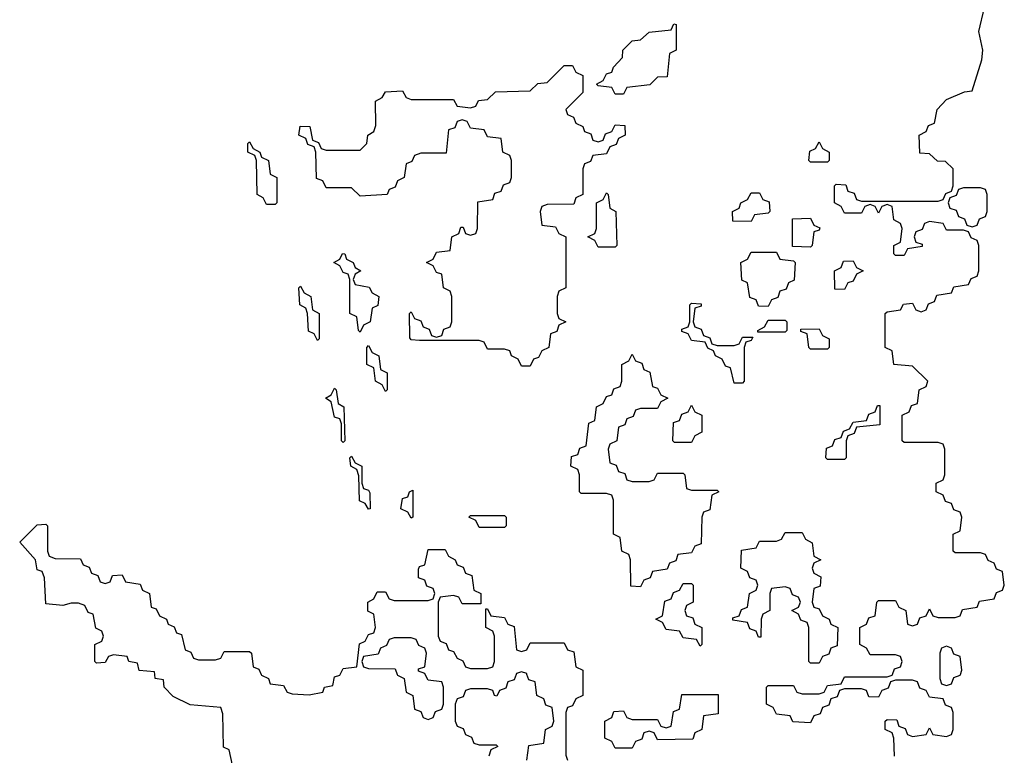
# Model space of a CAD drawing. Header units: inches. Extents: x 2777885 to 2884230, y 684484 to 829189.
# Tile 184 of 239: x 2847969 to 2850286, y 809809 to 811542. Entities that reach past the tile are written whole.
import ezdxf

# ---------------------------------------------------------------- set-up
doc = ezdxf.new("R2010")
doc.units = ezdxf.units.IN
doc.header["$MEASUREMENT"] = 0
for name, color, linetype in [('C8840', 7, 'Continuous'), ('C8841', 7, 'Continuous'), ('C8850', 7, 'Continuous'), ('C8851', 7, 'Continuous')]:
    doc.layers.add(name, color=color, linetype=linetype)

msp = doc.modelspace()

# ---------------------------------------------------------------- linework, layer by layer
at = {"layer": 'C8840', "color": 6}
for points in [[(2848470, 809786), (2848462, 809822), (2848448.4, 809828.4), (2848447.3, 809907.3), (2848442, 809922), (2848370, 809928), (2848330, 809948), (2848308.7, 809970), (2848307.3, 809987.3), (2848288, 809990), (2848286.8, 810000)], [(2848537.1, 810000), (2848538, 809998), (2848554, 809990), (2848558, 809978), (2848590, 809974), (2848598, 809958), (2848610, 809954), (2848650, 809952), (2848682, 809958), (2848686, 809970), (2848706, 809974), (2848710, 809994), (2848722, 809998), (2848723, 810000)], [(2848857.3, 810000), (2848858, 809998), (2848874, 809990), (2848878, 809958), (2848894, 809950), (2848898, 809918), (2848912.7, 809912.7), (2848918, 809898), (2848930, 809894), (2848942, 809898), (2848947.3, 809912.7), (2848962, 809918), (2848966, 809930), (2848966, 809970), (2848962, 809982), (2848930, 809986), (2848923, 810000)], [(2849137.3, 810000), (2849132.7, 809987.3), (2849118, 809982), (2849112.7, 809967.3), (2849098, 809962), (2849091.6, 809948.4), (2849086, 809950), (2849082, 809962), (2849070, 809966), (2849030, 809966), (2849018, 809962), (2849012.7, 809947.3), (2848998, 809942), (2848994, 809930), (2848994, 809890), (2848998, 809878), (2849012.7, 809872.7), (2849018, 809858), (2849032, 809852), (2849038, 809838), (2849050, 809834), (2849090, 809834), (2849094, 809830), (2849078, 809822), (2849072.7, 809807.3)], [(2849162, 809798), (2849167.3, 809832.7), (2849202, 809838), (2849206, 809870), (2849222, 809878), (2849226, 809890), (2849222, 809922), (2849207.3, 809927.3), (2849202, 809942), (2849186, 809950), (2849182, 809982), (2849167.3, 809987.3), (2849162.7, 810000)], [(2849294, 810000), (2849294, 809950), (2849278, 809942), (2849270, 809926), (2849258, 809922), (2849254, 809910), (2849254, 809810), (2849258, 809798)], [(2850000, 809962.7), (2849998, 809962), (2849990, 809946), (2849967.3, 809947.3), (2849962, 809962), (2849950, 809966), (2849910, 809966), (2849898, 809962), (2849892.7, 809947.3), (2849878, 809942), (2849872.7, 809927.3), (2849858, 809922), (2849852.7, 809907.3), (2849838, 809902), (2849830, 809886), (2849788.4, 809888.4), (2849782, 809902), (2849750, 809906), (2849742, 809922), (2849726, 809930), (2849726, 809970), (2849730, 809974), (2849790, 809974), (2849798, 809958), (2849810, 809954), (2849850, 809954), (2849862, 809958), (2849870, 809974), (2849902, 809978), (2849910, 809994), (2850000, 809994)]]:
    msp.add_lwpolyline(points, dxfattribs=at)
msp.add_lwpolyline([(2849470, 809846), (2849462, 809862), (2849450, 809866), (2849438, 809862), (2849432.7, 809847.3), (2849418, 809842), (2849410, 809826), (2849370, 809826), (2849362, 809842), (2849346, 809850), (2849346, 809890), (2849362, 809898), (2849367.3, 809912.7), (2849390, 809914), (2849398, 809898), (2849410, 809894), (2849470, 809894), (2849478, 809878), (2849490, 809874), (2849502, 809878), (2849507.3, 809912.7), (2849522, 809918), (2849527.3, 809952.7), (2849612.7, 809952.7), (2849612.7, 809907.3), (2849578, 809902), (2849574, 809870), (2849558, 809862), (2849552.7, 809847.3)], close=True, dxfattribs=at)
at = {"layer": 'C8841', "color": 6}
for points in [[(2849370, 811366), (2849362, 811382), (2849330, 811386), (2849326, 811390), (2849342, 811398), (2849350, 811414), (2849362, 811418), (2849366, 811430), (2849387.3, 811452.7), (2849388, 811470), (2849410, 811492), (2849430, 811494), (2849450, 811512), (2849502, 811518), (2849508.4, 811531.6), (2849514, 811530), (2849514, 811470), (2849498, 811462), (2849492.7, 811407.3), (2849470, 811406), (2849451.6, 811388.4), (2849398, 811382), (2849390, 811366)], [(2849330, 811254), (2849342, 811258), (2849347.3, 811272.7), (2849362, 811278), (2849370, 811294), (2849392.7, 811292.7), (2849394, 811270), (2849378, 811262), (2849372.7, 811247.3), (2849358, 811242), (2849350, 811226), (2849318, 811222), (2849312, 811208), (2849298, 811202), (2849294, 811190), (2849294, 811130), (2849278, 811122), (2849272.7, 811107.3), (2849210, 811106), (2849198, 811102), (2849194, 811090), (2849198, 811058), (2849230, 811054), (2849238, 811038), (2849254, 811030), (2849254, 810910), (2849238, 810902), (2849234, 810890), (2849234, 810850), (2849238, 810838), (2849254, 810830), (2849238, 810822), (2849232.7, 810807.3), (2849218, 810802), (2849214, 810770), (2849198, 810762), (2849190, 810746), (2849178, 810742), (2849170, 810726), (2849150, 810726), (2849142, 810742), (2849126, 810750), (2849122, 810762), (2849110, 810766), (2849070, 810766), (2849062, 810782), (2849050, 810786), (2848910, 810786), (2848890, 810788), (2848887.3, 810792.7), (2848886, 810850), (2848890, 810854), (2848898, 810838), (2848912.7, 810832.7), (2848918, 810818), (2848932.7, 810812.7), (2848938, 810798), (2848950, 810794), (2848962, 810798), (2848967.3, 810812.7), (2848982, 810818), (2848986, 810830), (2848986, 810890), (2848982, 810902), (2848966, 810910), (2848962, 810942), (2848950, 810946), (2848942, 810962), (2848926, 810970), (2848942, 810978), (2848950, 810994), (2848982, 810998), (2848986, 811030), (2849002, 811038), (2849007.3, 811052.7), (2849012.7, 811052.7), (2849018, 811038), (2849030, 811034), (2849042, 811038), (2849046, 811050), (2849047.3, 811112.7), (2849082, 811118), (2849087.3, 811132.7), (2849102, 811138), (2849107.3, 811152.7), (2849122, 811158), (2849126, 811170), (2849126, 811210), (2849122, 811222), (2849106, 811230), (2849102, 811262), (2849070, 811266), (2849062, 811282), (2849030, 811286), (2849022, 811302), (2849010, 811306), (2848998, 811302), (2848992.7, 811287.3), (2848978, 811282), (2848972.7, 811227.3), (2848912.7, 811227.3), (2848898, 811222), (2848892, 811208), (2848878, 811202), (2848874, 811170), (2848858, 811162), (2848852.7, 811147.3), (2848838, 811142), (2848834, 811130), (2848770, 811126), (2848750, 811146), (2848690, 811146), (2848682, 811162), (2848667.3, 811167.3), (2848666, 811230), (2848662, 811242), (2848647.3, 811247.3), (2848642, 811262), (2848626, 811270), (2848628.9, 811291.1), (2848652, 811290), (2848658, 811258), (2848672, 811252), (2848678, 811238), (2848690, 811234), (2848770, 811234), (2848786, 811250), (2848788, 811270), (2848802, 811278), (2848807.3, 811292.7), (2848806, 811350), (2848822, 811358), (2848830, 811372), (2848870, 811374), (2848878, 811358), (2848890, 811354), (2848990, 811354), (2848998, 811338), (2849030, 811334), (2849042, 811338), (2849048.4, 811351.6), (2849070, 811354), (2849088.4, 811371.6), (2849170, 811374), (2849188.4, 811391.6), (2849210, 811394), (2849250, 811434), (2849270, 811434), (2849278, 811418), (2849294, 811410), (2849294, 811370), (2849254, 811330), (2849258, 811318), (2849272, 811312), (2849278, 811298), (2849294, 811290), (2849298, 811278), (2849312.7, 811272.7), (2849318, 811258)], [(2848550, 811106), (2848542, 811122), (2848528, 811130), (2848526, 811210), (2848522, 811222), (2848506, 811230), (2848506, 811250), (2848510, 811254), (2848518, 811238), (2848534, 811230), (2848538, 811218), (2848554, 811210), (2848558, 811178), (2848574, 811170), (2848574, 811110), (2848570, 811106)], [(2849830, 811206), (2849826, 811210), (2849828.4, 811231.6), (2849842, 811238), (2849850, 811254), (2849858, 811238), (2849874, 811230), (2849874, 811210), (2849870, 811206)], [(2849330, 811006), (2849322, 811022), (2849306, 811030), (2849322, 811038), (2849326, 811050), (2849326, 811110), (2849342, 811118), (2849350, 811134), (2849354, 811130), (2849358, 811098), (2849372, 811090), (2849374, 811010), (2849370, 811006)], [(2849690, 811066), (2849647.3, 811067.3), (2849646, 811090), (2849662, 811098), (2849666, 811110), (2849682, 811118), (2849690, 811134), (2849710, 811134), (2849718, 811118), (2849732.7, 811112.7), (2849734, 811090), (2849730, 811086), (2849698, 811082)], [(2849830, 811006), (2849787.3, 811007.3), (2849787.3, 811072.7), (2849830, 811074), (2849838, 811058), (2849851.6, 811051.6), (2849850, 811046), (2849838, 811042), (2849834, 811010)], [(2848770, 810806), (2848766, 810810), (2848762, 810842), (2848746, 810850), (2848746, 810930), (2848742, 810942), (2848730, 810946), (2848722, 810962), (2848708, 810970), (2848722, 810978), (2848728.7, 810991.3), (2848734, 810990), (2848738, 810978), (2848754, 810970), (2848758, 810958), (2848772, 810950), (2848758, 810942), (2848754, 810930), (2848758, 810918), (2848791.6, 810911.6), (2848798, 810898), (2848814, 810890), (2848811.6, 810868.4), (2848798, 810862), (2848794, 810830), (2848778, 810822)], [(2849730, 810866), (2849707.3, 810867.3), (2849702, 810882), (2849687.3, 810887.3), (2849682, 810922), (2849668.4, 810928.4), (2849666, 810970), (2849682, 810978), (2849690, 810994), (2849750, 810994), (2849758, 810978), (2849790, 810974), (2849794, 810970), (2849791.6, 810928.4), (2849778, 810922), (2849772.7, 810907.3), (2849758, 810902), (2849752.7, 810887.3), (2849738, 810882)], [(2849910, 810906), (2849887.3, 810907.3), (2849886, 810950), (2849902, 810958), (2849907.3, 810972.7), (2849930, 810974), (2849938, 810958), (2849954, 810950), (2849938, 810942), (2849930, 810926), (2849918, 810922)], [(2848670, 810786), (2848662, 810802), (2848648.4, 810808.4), (2848646, 810850), (2848642, 810862), (2848628, 810870), (2848626, 810910), (2848630, 810914), (2848638, 810898), (2848654, 810890), (2848658, 810858), (2848674, 810850), (2848674, 810790)], [(2849610, 810774), (2849650, 810774), (2849662, 810778), (2849670, 810794), (2849694, 810794), (2849690, 810786), (2849678, 810782), (2849674, 810770), (2849674, 810690), (2849670, 810686), (2849650, 810686), (2849642, 810722), (2849630, 810726), (2849622, 810742), (2849606, 810750), (2849602, 810762), (2849588, 810768), (2849582, 810782), (2849550, 810786), (2849542, 810802), (2849527.3, 810807.3), (2849527.3, 810812.7), (2849542, 810818), (2849546, 810830), (2849546, 810870), (2849550, 810874), (2849572.7, 810872.7), (2849572.7, 810867.3), (2849558, 810862), (2849554, 810830), (2849558, 810818), (2849572.7, 810812.7), (2849578, 810798), (2849592.7, 810792.7), (2849598, 810778)], [(2849706, 810806), (2849706, 810810), (2849722, 810818), (2849730, 810834), (2849770, 810834), (2849774, 810830), (2849774, 810810), (2849770, 810806)], [(2849830, 810766), (2849826, 810770), (2849822, 810802), (2849807.3, 810807.3), (2849807.3, 810812.7), (2849850, 810814), (2849858, 810798), (2849874, 810790), (2849874, 810770), (2849870, 810766)], [(2848830, 810666), (2848822, 810682), (2848806, 810690), (2848802, 810722), (2848786, 810730), (2848786, 810770), (2848790, 810774), (2848798, 810758), (2848814, 810750), (2848818, 810718), (2848834, 810710), (2848834, 810670)], [(2849410, 810454), (2849450, 810454), (2849462, 810458), (2849470, 810474), (2849530, 810474), (2849534, 810470), (2849538, 810438), (2849550, 810434), (2849610, 810434), (2849614, 810430), (2849598, 810422), (2849592.7, 810387.3), (2849578, 810382), (2849574, 810370), (2849572.7, 810307.3), (2849558, 810302), (2849550, 810286), (2849518, 810282), (2849512.7, 810267.3), (2849498, 810262), (2849492.7, 810247.3), (2849458, 810242), (2849452.7, 810227.3), (2849438, 810222), (2849430, 810206), (2849407.3, 810207.3), (2849406, 810270), (2849402, 810282), (2849386, 810290), (2849382, 810322), (2849366, 810330), (2849366, 810410), (2849362, 810422), (2849350, 810426), (2849290, 810426), (2849286, 810430), (2849286, 810470), (2849282, 810482), (2849266, 810490), (2849267.3, 810512.7), (2849282, 810518), (2849287.3, 810532.7), (2849302, 810538), (2849308.4, 810591.6), (2849322, 810598), (2849326, 810630), (2849342, 810638), (2849350, 810654), (2849362, 810658), (2849367.3, 810672.7), (2849382, 810678), (2849386, 810690), (2849386, 810730), (2849402, 810738), (2849410, 810754), (2849418, 810738), (2849432.7, 810732.7), (2849438, 810718), (2849451.6, 810711.6), (2849458, 810678), (2849470, 810674), (2849478, 810658), (2849494, 810650), (2849478, 810642), (2849470, 810626), (2849430, 810626), (2849418, 810622), (2849412.7, 810607.3), (2849398, 810602), (2849392.7, 810587.3), (2849378, 810582), (2849374, 810550), (2849358, 810542), (2849354, 810530), (2849358, 810498), (2849372.7, 810492.7), (2849378, 810478), (2849392.7, 810472.7), (2849398, 810458)], [(2848730, 810546), (2848726, 810550), (2848726, 810590), (2848722, 810602), (2848710, 810606), (2848702, 810642), (2848688.7, 810650), (2848702, 810658), (2848710, 810674), (2848714, 810670), (2848718, 810638), (2848732, 810630), (2848734, 810550)], [(2849510, 810546), (2849506, 810550), (2849507.3, 810592.7), (2849522, 810598), (2849527.3, 810612.7), (2849542, 810618), (2849550, 810634), (2849558, 810618), (2849574, 810610), (2849574, 810570), (2849558, 810562), (2849550, 810546)], [(2849870, 810506), (2849866, 810510), (2849867.3, 810532.7), (2849882, 810538), (2849887.3, 810552.7), (2849902, 810558), (2849907.3, 810572.7), (2849922, 810578), (2849930, 810594), (2849962, 810598), (2849967.3, 810612.7), (2849982, 810618), (2849987.3, 810632.7), (2849992.7, 810632.7), (2849992.7, 810587.3), (2849938, 810582), (2849932.7, 810567.3), (2849918, 810562), (2849914, 810550), (2849914, 810510), (2849910, 810506)], [(2848790, 810388.7), (2848782, 810402), (2848768.9, 810408.9), (2848767.3, 810467.3), (2848762, 810482), (2848748, 810490), (2848746, 810510), (2848750, 810514), (2848758, 810498), (2848774, 810490), (2848774, 810450), (2848778, 810438), (2848790, 810434), (2848792.7, 810427.3), (2848794, 810390)], [(2848890, 810368), (2848882, 810382), (2848866, 810390), (2848870, 810414), (2848882, 810418), (2848886, 810430), (2848894, 810434), (2848894, 810370)], [(2849050, 810346), (2849042, 810362), (2849026, 810370), (2849030, 810374), (2849110, 810374), (2849114, 810370), (2849114, 810350), (2849110, 810346)], [(2849830, 810026), (2849826, 810030), (2849826, 810110), (2849822, 810122), (2849807.3, 810127.3), (2849802, 810142), (2849786, 810150), (2849802, 810158), (2849806, 810170), (2849802, 810182), (2849787.3, 810187.3), (2849782, 810202), (2849770, 810206), (2849738, 810202), (2849734, 810190), (2849734, 810150), (2849718, 810142), (2849714, 810130), (2849712.7, 810087.3), (2849707.3, 810087.3), (2849702, 810102), (2849687.3, 810107.3), (2849682, 810122), (2849647.3, 810127.3), (2849647.3, 810132.7), (2849662, 810138), (2849667.3, 810152.7), (2849682, 810158), (2849686, 810190), (2849702, 810198), (2849706, 810210), (2849702, 810222), (2849687.3, 810227.3), (2849682, 810242), (2849666, 810250), (2849667.3, 810292.7), (2849702, 810298), (2849710, 810314), (2849750, 810314), (2849762, 810318), (2849770, 810334), (2849810, 810334), (2849818, 810318), (2849834, 810310), (2849838, 810278), (2849854, 810270), (2849838, 810262), (2849834, 810250), (2849838, 810238), (2849854, 810230), (2849852.7, 810207.3), (2849838, 810202), (2849834, 810170), (2849838, 810158), (2849850, 810154), (2849858, 810138), (2849874, 810130), (2849878, 810118), (2849894, 810110), (2849892.7, 810067.3), (2849878, 810062), (2849872.7, 810047.3), (2849858, 810042), (2849850, 810026)], [(2849570, 810066), (2849562, 810082), (2849530, 810086), (2849522, 810102), (2849490, 810106), (2849482, 810122), (2849466, 810130), (2849482, 810138), (2849487.3, 810172.7), (2849502, 810178), (2849507.3, 810192.7), (2849522, 810198), (2849530, 810214), (2849550, 810214), (2849554, 810210), (2849554, 810170), (2849538, 810162), (2849534, 810150), (2849538, 810138), (2849552.7, 810132.7), (2849558, 810118), (2849574, 810110), (2849574, 810070)]]:
    msp.add_lwpolyline(points, close=True, dxfattribs=at)
for points in [[(2850000, 811102.7), (2849998, 811102), (2849990, 811086), (2849982, 811102), (2849970, 811106), (2849958, 811102), (2849950, 811086), (2849910, 811086), (2849902, 811102), (2849886, 811110), (2849886, 811150), (2849890, 811154), (2849912.7, 811152.7), (2849918, 811138), (2849932.7, 811132.7), (2849938, 811118), (2849950, 811114), (2850000, 811114)], [(2848286.8, 810000), (2848286, 810006), (2848250, 810008.7), (2848246, 810026), (2848226, 810030), (2848222, 810042), (2848190, 810046), (2848178, 810042), (2848170, 810028), (2848150, 810026), (2848146, 810030), (2848146, 810070), (2848162, 810078), (2848166, 810090), (2848162, 810102), (2848148.4, 810108.4), (2848142, 810142), (2848130, 810146), (2848122, 810162), (2848107.3, 810167.3), (2848090, 810168), (2848070, 810162), (2848030, 810166), (2848027.3, 810227.3), (2848022, 810242), (2848010, 810246), (2848006, 810270), (2847968.9, 810311.1), (2848010, 810352), (2848030, 810354), (2848034, 810350), (2848034, 810290), (2848038, 810278), (2848052.7, 810272.7), (2848112, 810272), (2848118, 810258), (2848132.7, 810252.7), (2848138, 810238), (2848152.7, 810232.7), (2848158, 810218), (2848170, 810214), (2848182, 810218), (2848187.3, 810232.7), (2848210, 810234), (2848218, 810218), (2848252.7, 810212.7), (2848258, 810198), (2848274, 810190), (2848278, 810158), (2848290, 810154), (2848298, 810138), (2848314, 810130), (2848318, 810118), (2848332, 810112), (2848338, 810098), (2848350, 810094), (2848358, 810058), (2848372, 810052), (2848378, 810038), (2848390, 810034), (2848430, 810034), (2848442, 810038), (2848450, 810054), (2848510, 810054), (2848514, 810050), (2848518, 810018), (2848532, 810012), (2848537.1, 810000)], [(2848723, 810000), (2848730, 810014), (2848762, 810018), (2848768.4, 810071.6), (2848782, 810078), (2848790, 810094), (2848802, 810098), (2848806, 810110), (2848802, 810142), (2848788.4, 810148.4), (2848788, 810170), (2848802, 810178), (2848810, 810194), (2848830, 810194), (2848838, 810178), (2848850, 810174), (2848930, 810174), (2848942, 810178), (2848946, 810190), (2848942, 810202), (2848927.3, 810207.3), (2848922, 810222), (2848907.3, 810227.3), (2848907.3, 810247.3), (2848910, 810254), (2848922, 810258), (2848930, 810294), (2848970, 810294), (2848978, 810278), (2848994, 810270), (2848998, 810258), (2849012.7, 810252.7), (2849018, 810238), (2849032.7, 810232.7), (2849038, 810198), (2849054, 810190), (2849054, 810166), (2849010, 810166), (2849002, 810182), (2848990, 810186), (2848958, 810182), (2848954, 810170), (2848954, 810090), (2848958, 810078), (2848972.7, 810072.7), (2848978, 810058), (2848990, 810054), (2848998, 810038), (2849012, 810032), (2849018, 810018), (2849030, 810014), (2849070, 810014), (2849082, 810018), (2849086, 810030), (2849086, 810090), (2849082, 810102), (2849066, 810110), (2849066, 810154), (2849070, 810154), (2849078, 810138), (2849110, 810134), (2849118, 810118), (2849132.7, 810112.7), (2849138, 810058), (2849150, 810054), (2849162, 810058), (2849170, 810074), (2849250, 810074), (2849258, 810058), (2849272.7, 810052.7), (2849278, 810018), (2849294, 810010), (2849294, 810000)], [(2850000, 810046), (2849970, 810046), (2849962, 810062), (2849946, 810070), (2849946, 810110), (2849962, 810118), (2849967.3, 810132.7), (2849982, 810138), (2849986, 810170), (2849990, 810174), (2850000, 810174)], [(2848923, 810000), (2848922, 810002), (2848907.3, 810007.3), (2848907.3, 810012.7), (2848922, 810018), (2848926, 810050), (2848922, 810062), (2848908, 810068), (2848902, 810082), (2848890, 810086), (2848850, 810086), (2848838, 810082), (2848832, 810068), (2848818, 810062), (2848812.7, 810047.3), (2848778, 810042), (2848774, 810030), (2848778, 810018), (2848790, 810014), (2848852.7, 810012.7), (2848857.3, 810000)], [(2849162.7, 810000), (2849162, 810002), (2849150, 810006), (2849138, 810002), (2849137.3, 810000)]]:
    msp.add_lwpolyline(points, dxfattribs=at)
at = {"layer": 'C8850', "color": 6}
for points in [[(2850000, 809994), (2850010, 809994), (2850022, 809998), (2850022.7, 810000)], [(2850027.3, 809807.3), (2850026, 809850), (2850022, 809862), (2850006, 809870), (2850006, 809890), (2850010, 809894), (2850032.7, 809892.7), (2850038, 809878), (2850052.7, 809872.7), (2850058, 809858), (2850070, 809854), (2850102, 809858), (2850110, 809874), (2850118, 809858), (2850150, 809854), (2850162, 809858), (2850166, 809870), (2850166, 809910), (2850162, 809922), (2850147.3, 809927.3), (2850142, 809942), (2850110, 809946), (2850102, 809962), (2850087.3, 809967.3), (2850082, 809982), (2850070, 809986), (2850030, 809986), (2850018, 809982), (2850012.7, 809967.3), (2850000, 809962.7)], [(2850134, 810000), (2850134, 809990), (2850138, 809978), (2850150, 809974), (2850162, 809978), (2850167.3, 809992.7), (2850182, 809998), (2850182.7, 810000)]]:
    msp.add_lwpolyline(points, dxfattribs=at)
at = {"layer": 'C8851', "color": 6}
for points in [[(2850000, 811114), (2850130, 811114), (2850142, 811118), (2850148, 811132), (2850162, 811138), (2850166, 811150), (2850166, 811190), (2850147.3, 811207.3), (2850128.4, 811208.4), (2850110, 811226), (2850087.3, 811227.3), (2850086, 811270), (2850102, 811278), (2850107.3, 811292.7), (2850122, 811298), (2850128, 811330), (2850150, 811354), (2850192, 811372), (2850210, 811374), (2850232.9, 811447.1), (2850235.1, 811470), (2850226, 811514), (2850239, 811570)], [(2850000, 810174), (2850030, 810174), (2850038, 810158), (2850054, 810150), (2850058, 810118), (2850070, 810114), (2850082, 810118), (2850087.3, 810132.7), (2850102, 810138), (2850110, 810154), (2850118, 810138), (2850130, 810134), (2850170, 810134), (2850182, 810138), (2850187.3, 810152.7), (2850222, 810158), (2850227.3, 810172.7), (2850262, 810178), (2850267.3, 810192.7), (2850282, 810198), (2850286, 810210), (2850282, 810242), (2850267.3, 810247.3), (2850262, 810262), (2850248, 810268), (2850242, 810282), (2850230, 810286), (2850170, 810286), (2850166, 810290), (2850166, 810330), (2850182, 810338), (2850186, 810370), (2850182, 810382), (2850167.3, 810387.3), (2850162, 810402), (2850147.3, 810407.3), (2850142, 810422), (2850126, 810430), (2850126, 810450), (2850142, 810458), (2850146, 810470), (2850146, 810530), (2850142, 810542), (2850130, 810546), (2850050, 810546), (2850046, 810550), (2850046, 810610), (2850062, 810618), (2850067.3, 810632.7), (2850082, 810638), (2850086, 810670), (2850102, 810678), (2850106, 810690), (2850070, 810726), (2850026, 810730), (2850022, 810762), (2850006, 810770), (2850006, 810850), (2850010, 810854), (2850042, 810858), (2850048.4, 810871.6), (2850070, 810874), (2850078, 810858), (2850090, 810854), (2850102, 810858), (2850107.3, 810872.7), (2850122, 810878), (2850127.3, 810892.7), (2850162, 810898), (2850167.3, 810912.7), (2850202, 810918), (2850208, 810932), (2850222, 810938), (2850226, 810950), (2850226, 811010), (2850222, 811022), (2850208, 811028), (2850202, 811042), (2850190, 811046), (2850150, 811046), (2850142, 811062), (2850110, 811066), (2850098, 811062), (2850092.7, 811047.3), (2850078, 811042), (2850074, 811030), (2850078, 811018), (2850092.7, 811012.7), (2850092.7, 811007.3), (2850058, 811002), (2850050, 810986), (2850030, 810986), (2850026, 810990), (2850026, 811010), (2850042, 811018), (2850046, 811050), (2850042, 811062), (2850026, 811070), (2850022, 811102), (2850010, 811106), (2850000, 811102.7)], [(2850182.7, 810000), (2850186, 810010), (2850182, 810042), (2850167.3, 810047.3), (2850162, 810062), (2850150, 810066), (2850138, 810062), (2850134, 810050), (2850134, 810000)], [(2850022.7, 810000), (2850027.3, 810012.7), (2850042, 810018), (2850046, 810030), (2850042, 810042), (2850030, 810046), (2850000, 810046)]]:
    msp.add_lwpolyline(points, dxfattribs=at)
msp.add_lwpolyline([(2850230, 811146), (2850190, 811146), (2850178, 811142), (2850172.7, 811127.3), (2850158, 811122), (2850154, 811110), (2850158, 811098), (2850172.7, 811092.7), (2850178, 811078), (2850192.7, 811072.7), (2850198, 811058), (2850210, 811054), (2850222, 811058), (2850227.3, 811072.7), (2850242, 811078), (2850246, 811090), (2850246, 811130), (2850242, 811142)], close=True, dxfattribs=at)

doc.saveas('drawing.dxf')
